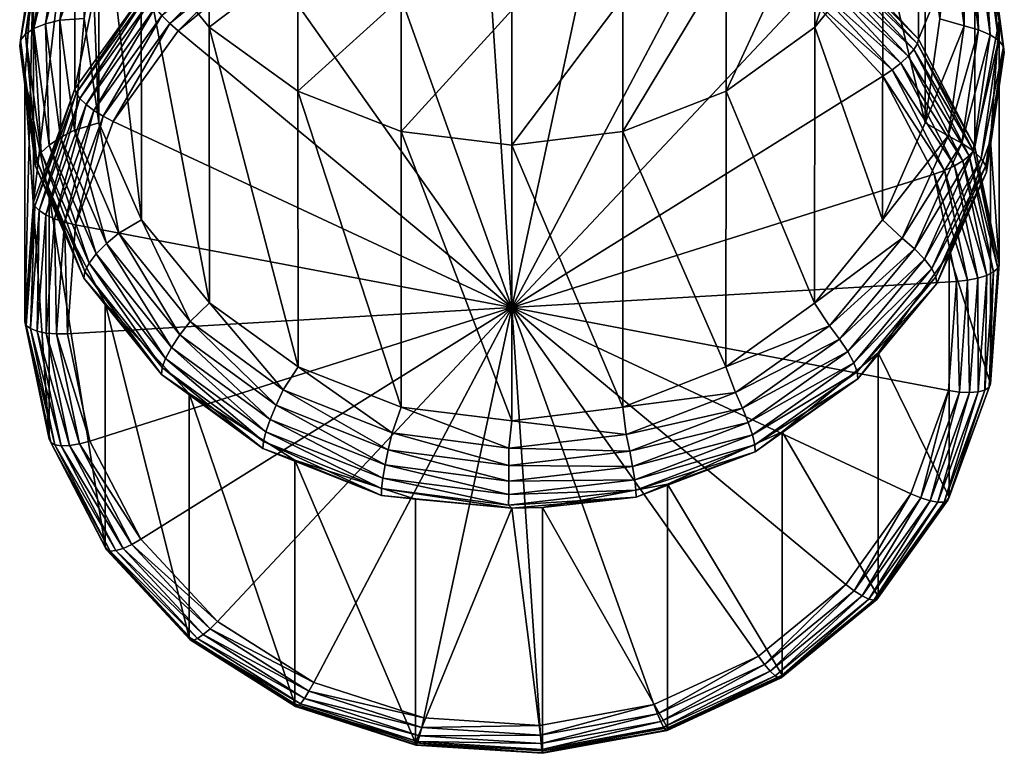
# Model space of a CAD drawing. Extents: x -0.024 to 0.063, y -0.232 to 0.023.
# Tile 1 of 193: x -0.011 to 0.012, y -0.232 to -0.215. Entities that reach past the tile are written whole.
import ezdxf

# ---------------------------------------------------------------- set-up
doc = ezdxf.new("R2010")
doc.units = 0
doc.layers.add('mesh', color=7, linetype='CONTINUOUS')

msp = doc.modelspace()

# ---------------------------------------------------------------- meshes
at = {"layer": 'mesh'}
mesh = msp.add_polyface(dxfattribs=at)
corners = [(-0.010584, -0.218892, 0.228869), (-0.009619, -0.210561, 0.243529), (-0.010584, -0.213206, 0.244491), (-0.009619, -0.216247, 0.227906), (-0.007959, -0.20824, 0.242684), (-0.009357, -0.216611, 0.227286), (-0.007858, -0.21418, 0.226622), (-0.009499, -0.216474, 0.227457), (-0.007933, -0.214036, 0.226826), (-0.009589, -0.21635, 0.227668), (-0.007959, -0.213926, 0.227061), (-0.009593, -0.212077, 0.245997), (-0.009915, -0.212083, 0.24572), (-0.00852, -0.20969, 0.245128), (-0.010305, -0.214731, 0.246684), (-0.009971, -0.214643, 0.246931), (-0.009953, -0.217383, 0.247649), (-0.00963, -0.217214, 0.247867), (-0.010176, -0.212127, 0.245388), (-0.008809, -0.209621, 0.244824), (-0.010576, -0.214841, 0.246376), (-0.010216, -0.217559, 0.247365), (-0.010365, -0.212208, 0.245016), (-0.009042, -0.209604, 0.244469), (-0.010772, -0.214969, 0.246021), (-0.010405, -0.217735, 0.247028), (-0.010473, -0.21232, 0.244621), (-0.009211, -0.20964, 0.244081), (-0.010884, -0.215108, 0.245635), (-0.010513, -0.217901, 0.246652), (-0.010495, -0.212459, 0.24422), (-0.009308, -0.209727, 0.243677), (-0.010907, -0.215253, 0.245236), (-0.010535, -0.218052, 0.246255), (-0.010787, -0.215996, 0.245507), (-0.00906, -0.212177, 0.246352), (-0.008062, -0.209913, 0.245528), (-0.009401, -0.214607, 0.247236), (-0.009069, -0.205732, 0.264057), (-0.00941, -0.208164, 0.264942), (-0.009061, -0.217037, 0.248121), (-0.009069, -0.210596, 0.265828)]
mesh.append_faces([[corners[k] for k in face] for face in [(0, 1, 2, 2), (3, 4, 1, 1), (5, 6, 7, 7), (7, 8, 9, 9), (9, 10, 3, 3), (11, 12, 13, 13), (11, 14, 12, 12), (15, 14, 11, 11), (15, 16, 14, 14), (17, 16, 15, 15), (12, 18, 19, 19), (12, 20, 18, 18), (14, 20, 12, 12), (14, 21, 20, 20), (16, 21, 14, 14), (18, 22, 23, 23), (18, 24, 22, 22), (20, 24, 18, 18), (20, 25, 24, 24), (22, 26, 27, 27), (22, 28, 26, 26), (24, 28, 22, 22), (24, 29, 28, 28), (26, 30, 31, 31), (26, 32, 30, 30), (28, 32, 26, 26), (28, 33, 32, 32), (30, 2, 1, 1), (32, 2, 30, 30), (32, 34, 2, 2), (33, 34, 32, 32), (11, 35, 15, 15), (36, 35, 11, 11), (15, 37, 17, 17), (35, 37, 15, 15), (38, 37, 35, 35), (39, 40, 37, 37), (41, 40, 39, 39)]])
mesh = msp.add_polyface(dxfattribs=at)
corners = [(-0.005716, -0.212088, 0.226393), (-0.005716, -0.206402, 0.242015), (-0.007959, -0.213926, 0.227061), (-0.005163, -0.213213, 0.225738), (-0.002807, -0.211849, 0.225278), (-0.005306, -0.212999, 0.225696), (-0.002724, -0.212091, 0.22533), (-0.000076, -0.211346, 0.225095), (-0.00006, -0.211601, 0.225151), (0.0027, -0.211525, 0.22516), (-0.002884, -0.2116, 0.225293), (-0.005439, -0.212776, 0.225721), (-0.000091, -0.211086, 0.225106), (-0.005554, -0.212559, 0.225812), (-0.007584, -0.214533, 0.226361), (-0.00295, -0.211361, 0.225375), (-0.000104, -0.210837, 0.225185), (-0.005642, -0.212364, 0.225961), (-0.007739, -0.21435, 0.226463), (-0.003, -0.211149, 0.225519), (-0.000114, -0.210618, 0.225325), (-0.005697, -0.212203, 0.226159), (-0.007858, -0.21418, 0.226622), (-0.003032, -0.210977, 0.225713), (-0.00012, -0.210441, 0.225518), (-0.007933, -0.214036, 0.226826), (-0.003043, -0.210859, 0.225945), (-0.00441, -0.209181, 0.280884), (-0.00441, -0.213238, 0.274667), (-0.006481, -0.211844, 0.273902), (-0.001998, -0.209973, 0.281492), (-0.001998, -0.214114, 0.275147), (0.00059, -0.210244, 0.2817), (0.00059, -0.214412, 0.275311), (-0.00807, -0.210029, 0.272906), (-0.00807, -0.212862, 0.266653), (-0.009069, -0.210596, 0.265828), (-0.006481, -0.214808, 0.267361), (-0.00852, -0.20969, 0.245128), (-0.008062, -0.209913, 0.245528), (-0.009593, -0.212077, 0.245997), (-0.008063, -0.219302, 0.248945)]
mesh.append_faces([[corners[k] for k in face] for face in [(0, 1, 2, 2), (3, 4, 5, 5), (6, 4, 3, 3), (6, 7, 4, 4), (8, 7, 6, 6), (8, 9, 7, 7), (5, 10, 11, 11), (4, 10, 5, 5), (4, 12, 10, 10), (7, 12, 4, 4), (11, 13, 14, 14), (11, 15, 13, 13), (10, 15, 11, 11), (10, 16, 15, 15), (12, 16, 10, 10), (13, 17, 18, 18), (13, 19, 17, 17), (15, 19, 13, 13), (15, 20, 19, 19), (16, 20, 15, 15), (17, 21, 22, 22), (17, 23, 21, 21), (19, 23, 17, 17), (19, 24, 23, 23), (20, 24, 19, 19), (25, 0, 2, 2), (21, 0, 25, 25), (21, 26, 0, 0), (23, 26, 21, 21), (27, 28, 29, 29), (30, 31, 28, 28), (32, 31, 30, 30), (32, 33, 31, 31), (34, 35, 36, 36), (29, 35, 34, 34), (29, 37, 35, 35), (28, 37, 29, 29), (38, 39, 40, 40), (35, 41, 36, 36)]])
mesh = msp.add_polyface(dxfattribs=at)
corners = [(0.010087, -0.215087, 0.227484), (0.010087, -0.209401, 0.243106), (0.008132, -0.212979, 0.226717), (0.00059, -0.221354, 0.228701), (0.01097, -0.220743, 0.228479), (0.010448, -0.21824, 0.227567), (0.00747, -0.214026, 0.226034), (0.007641, -0.213831, 0.225999), (0.005217, -0.212602, 0.225515), (0.00947, -0.215802, 0.226716), (0.009254, -0.215948, 0.226733), (0.010693, -0.218151, 0.227571), (0.007801, -0.213627, 0.226031), (0.005332, -0.212373, 0.225468), (0.009671, -0.215643, 0.226765), (0.010922, -0.218044, 0.227639), (0.007938, -0.213427, 0.226127), (0.005439, -0.212135, 0.225488), (0.009843, -0.215481, 0.226875), (0.011118, -0.217928, 0.227766), (0.008043, -0.213244, 0.226281), (0.005532, -0.211907, 0.225574), (0.009976, -0.215327, 0.227039), (0.008109, -0.213091, 0.226482), (0.005602, -0.211702, 0.22572), (0.010059, -0.215193, 0.227247), (0.005647, -0.211536, 0.225916), (0.005662, -0.211418, 0.226149), (0.007661, -0.20792, 0.279917), (0.007661, -0.211844, 0.273902), (0.00559, -0.213238, 0.274667), (0.007661, -0.214808, 0.267361), (0.00559, -0.216302, 0.267904), (0.009251, -0.210029, 0.272906), (0.009251, -0.212862, 0.266653), (0.01025, -0.207914, 0.271746), (0.01025, -0.210596, 0.265828), (0.009701, -0.219731, 0.248783), (0.009243, -0.219303, 0.248945), (0.010773, -0.217344, 0.247914), (0.010811, -0.212207, 0.246045), (0.010242, -0.212179, 0.246352), (0.009773, -0.209806, 0.245171), (0.007655, -0.221248, 0.249653), (0.010241, -0.217039, 0.248121)]
mesh.append_faces([[corners[k] for k in face] for face in [(0, 1, 2, 2), (3, 4, 5, 5), (6, 7, 8, 8), (6, 9, 7, 7), (10, 9, 6, 6), (10, 11, 9, 9), (5, 11, 10, 10), (7, 12, 13, 13), (7, 14, 12, 12), (9, 14, 7, 7), (9, 15, 14, 14), (11, 15, 9, 9), (12, 16, 17, 17), (12, 18, 16, 16), (14, 18, 12, 12), (14, 19, 18, 18), (16, 20, 21, 21), (16, 22, 20, 20), (18, 22, 16, 16), (20, 23, 24, 24), (20, 25, 23, 23), (22, 25, 20, 20), (26, 2, 27, 27), (23, 2, 26, 26), (23, 0, 2, 2), (25, 0, 23, 23), (28, 29, 30, 30), (29, 31, 32, 32), (33, 31, 29, 29), (33, 34, 31, 31), (35, 36, 34, 34), (37, 38, 39, 39), (40, 41, 42, 42), (31, 43, 32, 32), (31, 38, 43, 43), (34, 38, 31, 31), (34, 44, 38, 38), (36, 44, 34, 34)]])
mesh = msp.add_polyface(dxfattribs=at)
corners = [(-0.007959, -0.213926, 0.227061), (-0.007959, -0.20824, 0.242684), (-0.009619, -0.216247, 0.227906), (0.00059, -0.221354, 0.228701), (-0.00006, -0.211601, 0.225151), (-0.002724, -0.212091, 0.22533), (-0.007209, -0.21489, 0.226348), (-0.008724, -0.217007, 0.227119), (-0.005163, -0.213213, 0.225738), (-0.009604, -0.21942, 0.227997), (-0.007403, -0.214717, 0.226322), (-0.008956, -0.216887, 0.227111), (-0.005306, -0.212999, 0.225696), (-0.007584, -0.214533, 0.226361), (-0.009172, -0.216752, 0.227169), (-0.005439, -0.212776, 0.225721), (-0.007739, -0.21435, 0.226463), (-0.009357, -0.216611, 0.227286), (-0.005554, -0.212559, 0.225812), (-0.007858, -0.21418, 0.226622), (-0.005642, -0.212364, 0.225961), (-0.007933, -0.214036, 0.226826), (-0.009499, -0.216474, 0.227457), (-0.005697, -0.212203, 0.226159), (-0.009589, -0.21635, 0.227668), (-0.008592, -0.219614, 0.248741), (-0.007166, -0.221991, 0.249326), (-0.008883, -0.219859, 0.24855), (-0.007359, -0.222282, 0.249084), (-0.009118, -0.220097, 0.248289), (-0.00441, -0.213238, 0.274667), (-0.00441, -0.216302, 0.267904), (-0.006481, -0.214808, 0.267361), (-0.001998, -0.214114, 0.275147), (-0.001998, -0.21724, 0.268246), (0.00059, -0.214412, 0.275311), (0.00059, -0.217561, 0.268363), (-0.008063, -0.219302, 0.248945), (-0.006928, -0.22168, 0.249493), (-0.009061, -0.217037, 0.248121), (-0.009069, -0.210596, 0.265828), (-0.00807, -0.212862, 0.266653), (-0.006475, -0.221246, 0.249653), (-0.004406, -0.222739, 0.250196), (-0.001997, -0.223677, 0.250537), (0.000589, -0.223997, 0.250654)]
mesh.append_faces([[corners[k] for k in face] for face in [(0, 1, 2, 2), (3, 4, 5, 5), (3, 6, 7, 7), (3, 8, 6, 6), (5, 8, 3, 3), (7, 9, 3, 3), (7, 10, 11, 11), (6, 10, 7, 7), (6, 12, 10, 10), (8, 12, 6, 6), (11, 13, 14, 14), (10, 13, 11, 11), (10, 15, 13, 13), (12, 15, 10, 10), (14, 16, 17, 17), (13, 16, 14, 14), (13, 18, 16, 16), (16, 19, 17, 17), (16, 20, 19, 19), (19, 21, 22, 22), (19, 23, 21, 21), (21, 0, 24, 24), (25, 26, 27, 27), (27, 28, 29, 29), (30, 31, 32, 32), (33, 31, 30, 30), (33, 34, 31, 31), (35, 34, 33, 33), (35, 36, 34, 34), (25, 37, 38, 38), (39, 37, 25, 25), (40, 37, 39, 39), (41, 42, 37, 37), (32, 42, 41, 41), (32, 43, 42, 42), (31, 43, 32, 32), (34, 44, 31, 31), (36, 45, 34, 34)]])
mesh = msp.add_polyface(dxfattribs=at)
corners = [(0.010087, -0.215087, 0.227484), (0.011396, -0.211912, 0.244021), (0.010087, -0.209401, 0.243106), (0.011396, -0.217598, 0.228398), (0.011968, -0.214657, 0.245019), (0.009843, -0.215481, 0.226875), (0.011269, -0.217809, 0.227943), (0.009976, -0.215327, 0.227039), (0.011364, -0.217697, 0.228159), (0.010059, -0.215193, 0.227247), (0.011152, -0.214778, 0.24698), (0.011486, -0.21487, 0.246734), (0.010773, -0.217344, 0.247914), (0.011134, -0.212217, 0.245769), (0.010811, -0.212207, 0.246045), (0.010063, -0.209741, 0.244868), (0.009773, -0.209806, 0.245171), (0.011757, -0.214983, 0.246427), (0.011096, -0.217517, 0.247698), (0.011396, -0.212265, 0.245438), (0.010299, -0.209727, 0.244514), (0.011586, -0.212348, 0.245067), (0.011953, -0.215113, 0.246074), (0.010469, -0.209765, 0.244127), (0.011694, -0.212461, 0.244672), (0.012065, -0.215254, 0.245688), (0.010566, -0.209853, 0.243723), (0.011716, -0.212601, 0.244271), (0.012087, -0.2154, 0.24529), (0.010586, -0.209988, 0.24332), (0.010241, -0.217039, 0.248121), (0.010582, -0.214609, 0.247237), (0.010242, -0.212179, 0.246352), (0.01025, -0.210596, 0.265828), (0.01059, -0.208164, 0.264942)]
mesh.append_faces([[corners[k] for k in face] for face in [(0, 1, 2, 2), (3, 1, 0, 0), (3, 4, 1, 1), (5, 6, 7, 7), (7, 8, 9, 9), (9, 3, 0, 0), (10, 11, 12, 12), (10, 13, 11, 11), (14, 13, 10, 10), (14, 15, 13, 13), (16, 15, 14, 14), (11, 17, 18, 18), (11, 19, 17, 17), (13, 19, 11, 11), (13, 20, 19, 19), (15, 20, 13, 13), (17, 21, 22, 22), (19, 21, 17, 17), (19, 23, 21, 21), (20, 23, 19, 19), (22, 24, 25, 25), (21, 24, 22, 22), (21, 26, 24, 24), (23, 26, 21, 21), (25, 27, 28, 28), (24, 27, 25, 25), (24, 29, 27, 27), (26, 29, 24, 24), (27, 4, 28, 28), (27, 1, 4, 4), (29, 1, 27, 27), (29, 2, 1, 1), (12, 30, 10, 10), (10, 31, 14, 14), (30, 31, 10, 10), (31, 32, 14, 14), (33, 31, 30, 30), (34, 31, 33, 33), (34, 32, 31, 31)]])
mesh = msp.add_polyface(dxfattribs=at)
corners = [(0.00059, -0.221354, 0.228701), (0.00747, -0.214026, 0.226034), (0.005217, -0.212602, 0.225515), (0.009254, -0.215948, 0.226733), (0.010448, -0.21824, 0.227567), (0.002649, -0.211775, 0.225214), (-0.00006, -0.211601, 0.225151), (0.0027, -0.211525, 0.22516), (0.005332, -0.212373, 0.225468), (0.007641, -0.213831, 0.225999), (-0.000076, -0.211346, 0.225095), (0.002748, -0.211269, 0.225173), (-0.000091, -0.211086, 0.225106), (0.005439, -0.212135, 0.225488), (0.007801, -0.213627, 0.226031), (0.002789, -0.211024, 0.225253), (-0.000104, -0.210837, 0.225185), (0.005532, -0.211907, 0.225574), (0.007938, -0.213427, 0.226127), (0.00282, -0.210806, 0.225394), (0.005602, -0.211702, 0.22572), (0.008043, -0.213244, 0.226281), (0.005647, -0.211536, 0.225916), (0.00284, -0.210632, 0.225587), (0.008109, -0.213091, 0.226482), (0.005662, -0.211418, 0.226149), (0.003179, -0.209973, 0.281492), (0.00059, -0.214412, 0.275311), (0.00059, -0.210244, 0.2817), (0.003179, -0.214114, 0.275147), (0.00559, -0.209181, 0.280884), (0.00559, -0.213238, 0.274667), (0.00059, -0.217561, 0.268363), (0.003179, -0.21724, 0.268246), (0.00559, -0.216302, 0.267904), (0.007661, -0.211844, 0.273902), (0.003175, -0.223677, 0.250537), (0.005585, -0.22274, 0.250196)]
mesh.append_faces([[corners[k] for k in face] for face in [(0, 1, 2, 2), (0, 3, 1, 1), (4, 3, 0, 0), (0, 5, 6, 6), (2, 5, 0, 0), (5, 7, 6, 6), (5, 8, 7, 7), (2, 8, 5, 5), (2, 9, 8, 8), (10, 11, 12, 12), (7, 11, 10, 10), (7, 13, 11, 11), (8, 13, 7, 7), (8, 14, 13, 13), (12, 15, 16, 16), (11, 15, 12, 12), (11, 17, 15, 15), (13, 17, 11, 11), (13, 18, 17, 17), (15, 19, 16, 16), (15, 20, 19, 19), (17, 20, 15, 15), (17, 21, 20, 20), (19, 22, 23, 23), (20, 22, 19, 19), (20, 24, 22, 22), (22, 25, 23, 23), (26, 27, 28, 28), (26, 29, 27, 27), (30, 29, 26, 26), (30, 31, 29, 29), (29, 32, 27, 27), (29, 33, 32, 32), (31, 33, 29, 29), (31, 34, 33, 33), (35, 34, 31, 31), (33, 36, 32, 32), (34, 37, 33, 33)]])
mesh = msp.add_polyface(dxfattribs=at)
corners = [(-0.010215, -0.224427, 0.230883), (-0.010787, -0.215996, 0.245507), (-0.010215, -0.218741, 0.246506), (-0.010787, -0.221682, 0.229885), (-0.010584, -0.213206, 0.244491), (-0.010584, -0.218892, 0.228869), (-0.009619, -0.216247, 0.227906), (-0.009619, -0.210561, 0.243529), (-0.009604, -0.21942, 0.227997), (-0.008956, -0.216887, 0.227111), (-0.009858, -0.219361, 0.228012), (-0.008724, -0.217007, 0.227119), (-0.009172, -0.216752, 0.227169), (-0.010094, -0.219281, 0.228089), (-0.010297, -0.219189, 0.228224), (-0.010288, -0.221949, 0.22906), (-0.009357, -0.216611, 0.227286), (-0.010453, -0.219088, 0.228408), (-0.010495, -0.221907, 0.229214), (-0.009499, -0.216474, 0.227457), (-0.010551, -0.218987, 0.228628), (-0.010654, -0.221845, 0.229412), (-0.009589, -0.21635, 0.227668), (-0.010753, -0.221769, 0.229641), (-0.00963, -0.217214, 0.247867), (-0.008883, -0.219859, 0.24855), (-0.009953, -0.217383, 0.247649), (-0.008592, -0.219614, 0.248741), (-0.009118, -0.220097, 0.248289), (-0.010216, -0.217559, 0.247365), (-0.010405, -0.217735, 0.247028), (-0.010576, -0.214841, 0.246376), (-0.009288, -0.220317, 0.247967), (-0.010513, -0.217901, 0.246652), (-0.010772, -0.214969, 0.246021), (-0.009386, -0.220509, 0.247601), (-0.010535, -0.218052, 0.246255), (-0.010884, -0.215108, 0.245635), (-0.009405, -0.220665, 0.247206), (-0.008907, -0.221252, 0.24742), (-0.009061, -0.217037, 0.248121), (-0.009401, -0.214607, 0.247236)]
mesh.append_faces([[corners[k] for k in face] for face in [(0, 1, 2, 2), (3, 4, 1, 1), (5, 4, 3, 3), (6, 7, 5, 5), (8, 9, 10, 10), (11, 9, 8, 8), (10, 12, 13, 13), (9, 12, 10, 10), (13, 14, 15, 15), (13, 16, 14, 14), (12, 16, 13, 13), (14, 17, 18, 18), (14, 19, 17, 17), (16, 19, 14, 14), (17, 20, 21, 21), (17, 22, 20, 20), (19, 22, 17, 17), (20, 5, 23, 23), (20, 6, 5, 5), (22, 6, 20, 20), (24, 25, 26, 26), (27, 25, 24, 24), (26, 28, 29, 29), (25, 28, 26, 26), (29, 30, 31, 31), (29, 32, 30, 30), (28, 32, 29, 29), (30, 33, 34, 34), (30, 35, 33, 33), (32, 35, 30, 30), (33, 36, 37, 37), (33, 38, 36, 36), (35, 38, 33, 33), (36, 2, 1, 1), (38, 2, 36, 36), (38, 39, 2, 2), (24, 40, 27, 27), (41, 40, 24, 24)]])
mesh = msp.add_polyface(dxfattribs=at)
corners = [(0.011968, -0.220343, 0.229397), (0.011968, -0.214657, 0.245019), (0.011396, -0.217598, 0.228398), (0.011765, -0.217447, 0.246035), (0.011765, -0.223133, 0.230412), (0.0108, -0.220092, 0.246998), (0.010448, -0.21824, 0.227567), (0.011228, -0.220717, 0.228505), (0.010693, -0.218151, 0.227571), (0.01097, -0.220743, 0.228479), (0.011469, -0.220668, 0.228594), (0.010922, -0.218044, 0.227639), (0.011118, -0.217928, 0.227766), (0.009671, -0.215643, 0.226765), (0.011676, -0.220602, 0.228739), (0.011269, -0.217809, 0.227943), (0.009843, -0.215481, 0.226875), (0.011834, -0.220522, 0.22893), (0.011364, -0.217697, 0.228159), (0.009976, -0.215327, 0.227039), (0.011934, -0.220433, 0.229154), (0.010059, -0.215193, 0.227247), (0.009701, -0.219731, 0.248783), (0.011096, -0.217517, 0.247698), (0.009989, -0.21998, 0.248594), (0.010773, -0.217344, 0.247914), (0.011486, -0.21487, 0.246734), (0.011357, -0.217697, 0.247415), (0.010223, -0.22022, 0.248334), (0.011757, -0.214983, 0.246427), (0.011546, -0.217874, 0.247078), (0.011953, -0.215113, 0.246074), (0.011654, -0.218043, 0.246703), (0.010392, -0.220442, 0.248013), (0.012065, -0.215254, 0.245688), (0.011675, -0.218193, 0.246307), (0.010488, -0.220636, 0.247647), (0.012087, -0.2154, 0.24529), (0.009243, -0.219303, 0.248945), (0.010241, -0.217039, 0.248121)]
mesh.append_faces([[corners[k] for k in face] for face in [(0, 1, 2, 2), (0, 3, 1, 1), (4, 5, 3, 3), (6, 7, 8, 8), (9, 7, 6, 6), (8, 10, 11, 11), (7, 10, 8, 8), (11, 12, 13, 13), (11, 14, 12, 12), (10, 14, 11, 11), (12, 15, 16, 16), (12, 17, 15, 15), (14, 17, 12, 12), (15, 18, 19, 19), (15, 20, 18, 18), (17, 20, 15, 15), (18, 2, 21, 21), (18, 0, 2, 2), (20, 0, 18, 18), (22, 23, 24, 24), (25, 23, 22, 22), (25, 26, 23, 23), (24, 27, 28, 28), (23, 27, 24, 24), (23, 29, 27, 27), (27, 30, 28, 28), (27, 31, 30, 30), (29, 31, 27, 27), (30, 32, 33, 33), (30, 34, 32, 32), (31, 34, 30, 30), (32, 35, 36, 36), (32, 37, 35, 35), (34, 37, 32, 32), (35, 3, 5, 5), (37, 3, 35, 35), (37, 1, 3, 3), (38, 39, 25, 25)]])
mesh = msp.add_polyface(dxfattribs=at)
corners = [(-0.008907, -0.226938, 0.231798), (-0.010215, -0.218741, 0.246506), (-0.008907, -0.221252, 0.24742), (-0.010787, -0.221682, 0.229885), (-0.010787, -0.215996, 0.245507), (-0.010215, -0.224427, 0.230883), (0.00059, -0.221354, 0.228701), (-0.009789, -0.221966, 0.228923), (-0.009267, -0.224469, 0.229835), (-0.009604, -0.21942, 0.227997), (-0.010048, -0.221969, 0.228961), (-0.009858, -0.219361, 0.228012), (-0.010288, -0.221949, 0.22906), (-0.009513, -0.224535, 0.229895), (-0.010094, -0.219281, 0.228089), (-0.010495, -0.221907, 0.229214), (-0.009741, -0.224573, 0.230015), (-0.010297, -0.219189, 0.228224), (-0.010654, -0.221845, 0.229412), (-0.009938, -0.224581, 0.230187), (-0.010453, -0.219088, 0.228408), (-0.010753, -0.221769, 0.229641), (-0.010088, -0.224558, 0.230399), (-0.010551, -0.218987, 0.228628), (-0.010183, -0.224505, 0.230636), (-0.010584, -0.218892, 0.228869), (-0.006928, -0.22168, 0.249493), (-0.007166, -0.221991, 0.249326), (-0.008592, -0.219614, 0.248741), (-0.004921, -0.223632, 0.249924), (-0.004752, -0.223272, 0.250072), (-0.007359, -0.222282, 0.249084), (-0.008883, -0.219859, 0.24855), (-0.005059, -0.223964, 0.249696), (-0.009118, -0.220097, 0.248289), (-0.007499, -0.22254, 0.248776), (-0.009288, -0.220317, 0.247967), (-0.005158, -0.224252, 0.2494), (-0.007578, -0.222754, 0.248418), (-0.009386, -0.220509, 0.247601), (-0.005214, -0.224482, 0.249047), (-0.007594, -0.222914, 0.248025), (-0.009405, -0.220665, 0.247206), (-0.005226, -0.224646, 0.248655), (-0.006951, -0.22336, 0.248187), (-0.006475, -0.221246, 0.249653), (-0.008063, -0.219302, 0.248945)]
mesh.append_faces([[corners[k] for k in face] for face in [(0, 1, 2, 2), (3, 4, 5, 5), (6, 7, 8, 8), (6, 9, 7, 7), (7, 10, 8, 8), (7, 11, 10, 10), (9, 11, 7, 7), (10, 12, 13, 13), (10, 14, 12, 12), (11, 14, 10, 10), (12, 15, 16, 16), (12, 17, 15, 15), (15, 18, 19, 19), (15, 20, 18, 18), (18, 21, 22, 22), (18, 23, 21, 21), (21, 3, 24, 24), (21, 25, 3, 3), (26, 27, 28, 28), (26, 29, 27, 27), (30, 29, 26, 26), (27, 31, 32, 32), (27, 33, 31, 31), (29, 33, 27, 27), (34, 35, 36, 36), (31, 35, 34, 34), (31, 37, 35, 35), (33, 37, 31, 31), (36, 38, 39, 39), (35, 38, 36, 36), (35, 40, 38, 38), (39, 41, 42, 42), (38, 41, 39, 39), (38, 43, 41, 41), (41, 2, 42, 42), (41, 44, 2, 2), (26, 45, 30, 30), (46, 45, 26, 26)]])
mesh = msp.add_polyface(dxfattribs=at)
corners = [(-0.001666, -0.231513, 0.233463), (-0.004481, -0.22492, 0.248755), (-0.001666, -0.225827, 0.249085), (-0.004481, -0.230607, 0.233133), (-0.006951, -0.22336, 0.248187), (0.00059, -0.221354, 0.228701), (-0.006289, -0.228683, 0.231369), (-0.004036, -0.230107, 0.231887), (-0.008074, -0.226761, 0.230669), (-0.009267, -0.224469, 0.229835), (-0.001468, -0.230934, 0.232188), (0.001241, -0.231108, 0.232251), (-0.002212, -0.224279, 0.250439), (-0.002301, -0.224672, 0.250302), (-0.004752, -0.223272, 0.250072), (0.000516, -0.225039, 0.250436), (0.000519, -0.224635, 0.250568), (-0.004921, -0.223632, 0.249924), (-0.002373, -0.225029, 0.250084), (0.000515, -0.225405, 0.250221), (-0.005059, -0.223964, 0.249696), (-0.002425, -0.225336, 0.249794), (0.000513, -0.225718, 0.249933), (-0.005158, -0.224252, 0.2494), (-0.002455, -0.225577, 0.249446), (0.000512, -0.225964, 0.249586), (-0.005214, -0.224482, 0.249047), (-0.002461, -0.225743, 0.249054), (-0.005226, -0.224646, 0.248655), (0.00059, -0.226039, 0.249162), (-0.004406, -0.222739, 0.250196), (-0.006475, -0.221246, 0.249653), (-0.001997, -0.223677, 0.250537), (0.000589, -0.223997, 0.250654), (-0.00441, -0.216302, 0.267904), (-0.001998, -0.21724, 0.268246)]
mesh.append_faces([[corners[k] for k in face] for face in [(0, 1, 2, 2), (3, 4, 1, 1), (5, 6, 7, 7), (5, 8, 6, 6), (9, 8, 5, 5), (5, 10, 11, 11), (7, 10, 5, 5), (12, 13, 14, 14), (12, 15, 13, 13), (16, 15, 12, 12), (14, 13, 17, 17), (13, 18, 17, 17), (13, 19, 18, 18), (15, 19, 13, 13), (17, 18, 20, 20), (18, 21, 20, 20), (18, 22, 21, 21), (19, 22, 18, 18), (20, 21, 23, 23), (21, 24, 23, 23), (21, 25, 24, 24), (22, 25, 21, 21), (23, 24, 26, 26), (24, 27, 26, 26), (26, 27, 28, 28), (27, 1, 28, 28), (27, 2, 1, 1), (0, 2, 29, 29), (14, 30, 12, 12), (31, 30, 14, 14), (12, 32, 16, 16), (30, 32, 12, 12), (32, 33, 16, 16), (24, 29, 27, 27), (25, 29, 24, 24), (29, 2, 27, 27), (34, 32, 30, 30), (35, 33, 32, 32)]])
mesh = msp.add_polyface(dxfattribs=at)
corners = [(0.00914, -0.228099, 0.23222), (0.006896, -0.224251, 0.248511), (0.00914, -0.222413, 0.247842), (0.00059, -0.221354, 0.228701), (0.010785, -0.223289, 0.229405), (0.01097, -0.220743, 0.228479), (0.009905, -0.225702, 0.230283), (0.000519, -0.224635, 0.250568), (0.003339, -0.224708, 0.250315), (0.000516, -0.225039, 0.250436), (0.003255, -0.224314, 0.250451), (0.005974, -0.223702, 0.249949), (0.005809, -0.223339, 0.250096), (0.008242, -0.222089, 0.249362), (0.008008, -0.221776, 0.249527), (0.009989, -0.21998, 0.248594), (0.009701, -0.219731, 0.248783), (0.006108, -0.224035, 0.249722), (0.003407, -0.225066, 0.250097), (0.008433, -0.222382, 0.249121), (0.010223, -0.22022, 0.248334), (0.006205, -0.224324, 0.249426), (0.00857, -0.222642, 0.248814), (0.010392, -0.220442, 0.248013), (0.008649, -0.222857, 0.248456), (0.00626, -0.224556, 0.249074), (0.010488, -0.220636, 0.247647), (0.008665, -0.223018, 0.248062), (0.006271, -0.224719, 0.248682), (0.000589, -0.223997, 0.250654), (0.003175, -0.223677, 0.250537), (0.005585, -0.22274, 0.250196), (0.007655, -0.221248, 0.249653), (0.009243, -0.219303, 0.248945), (0.00059, -0.217561, 0.268363), (0.003179, -0.21724, 0.268246), (0.00559, -0.216302, 0.267904)]
mesh.append_faces([[corners[k] for k in face] for face in [(0, 1, 2, 2), (3, 4, 5, 5), (6, 4, 3, 3), (7, 8, 9, 9), (10, 8, 7, 7), (10, 11, 8, 8), (12, 11, 10, 10), (12, 13, 11, 11), (14, 13, 12, 12), (14, 15, 13, 13), (16, 15, 14, 14), (8, 17, 18, 18), (11, 17, 8, 8), (11, 19, 17, 17), (13, 19, 11, 11), (13, 20, 19, 19), (17, 21, 18, 18), (17, 22, 21, 21), (19, 22, 17, 17), (19, 23, 22, 22), (21, 24, 25, 25), (22, 24, 21, 21), (22, 26, 24, 24), (25, 27, 28, 28), (24, 27, 25, 25), (27, 1, 28, 28), (27, 2, 1, 1), (7, 29, 10, 10), (10, 30, 12, 12), (29, 30, 10, 10), (12, 31, 14, 14), (30, 31, 12, 12), (14, 32, 16, 16), (31, 32, 14, 14), (32, 33, 16, 16), (34, 30, 29, 29), (35, 31, 30, 30), (36, 32, 31, 31)]])
mesh = msp.add_polyface(dxfattribs=at)
corners = [(0.011765, -0.223133, 0.230412), (0.011765, -0.217447, 0.246035), (0.011968, -0.220343, 0.229397), (0.0108, -0.225778, 0.231375), (0.0108, -0.220092, 0.246998), (0.00914, -0.222413, 0.247842), (0.009905, -0.225702, 0.230283), (0.010136, -0.225799, 0.230355), (0.010785, -0.223289, 0.229405), (0.01097, -0.220743, 0.228479), (0.011038, -0.223325, 0.229455), (0.011228, -0.220717, 0.228505), (0.010352, -0.225865, 0.230485), (0.011275, -0.223336, 0.229565), (0.011469, -0.220668, 0.228594), (0.010538, -0.225898, 0.230666), (0.011478, -0.22332, 0.229728), (0.011676, -0.220602, 0.228739), (0.01068, -0.225893, 0.230885), (0.011634, -0.223279, 0.229934), (0.011834, -0.220522, 0.22893), (0.01077, -0.225852, 0.231127), (0.011731, -0.223215, 0.230167), (0.011934, -0.220433, 0.229154), (0.009989, -0.21998, 0.248594), (0.010223, -0.22022, 0.248334), (0.008242, -0.222089, 0.249362), (0.010392, -0.220442, 0.248013), (0.008433, -0.222382, 0.249121), (0.011546, -0.217874, 0.247078), (0.010488, -0.220636, 0.247647), (0.00857, -0.222642, 0.248814), (0.011654, -0.218043, 0.246703), (0.008649, -0.222857, 0.248456), (0.010508, -0.220792, 0.247252), (0.008665, -0.223018, 0.248062), (0.011675, -0.218193, 0.246307)]
mesh.append_faces([[corners[k] for k in face] for face in [(0, 1, 2, 2), (3, 4, 0, 0), (3, 5, 4, 4), (6, 7, 8, 8), (9, 10, 11, 11), (8, 10, 9, 9), (8, 7, 10, 10), (7, 12, 10, 10), (11, 13, 14, 14), (10, 13, 11, 11), (10, 12, 13, 13), (12, 15, 13, 13), (14, 16, 17, 17), (13, 16, 14, 14), (13, 15, 16, 16), (15, 18, 16, 16), (17, 19, 20, 20), (16, 19, 17, 17), (16, 18, 19, 19), (18, 21, 19, 19), (20, 22, 23, 23), (19, 22, 20, 20), (19, 21, 22, 22), (21, 3, 22, 22), (23, 0, 2, 2), (22, 0, 23, 23), (22, 3, 0, 0), (24, 25, 26, 26), (25, 27, 28, 28), (25, 29, 27, 27), (27, 30, 31, 31), (27, 32, 30, 30), (33, 34, 35, 35), (30, 34, 33, 33), (30, 36, 34, 34), (34, 5, 35, 35), (34, 4, 5, 5), (36, 4, 34, 34)]])
mesh = msp.add_polyface(dxfattribs=at)
corners = [(-0.006951, -0.229046, 0.232565), (-0.006951, -0.22336, 0.248187), (-0.004481, -0.230607, 0.233133), (-0.008907, -0.221252, 0.24742), (-0.008907, -0.226938, 0.231798), (-0.010215, -0.224427, 0.230883), (-0.010215, -0.218741, 0.246506), (-0.006289, -0.228683, 0.231369), (-0.008289, -0.226883, 0.23075), (-0.006461, -0.228854, 0.231467), (-0.008074, -0.226761, 0.230669), (-0.009513, -0.224535, 0.229895), (-0.009267, -0.224469, 0.229835), (-0.010048, -0.221969, 0.228961), (-0.00849, -0.226975, 0.230889), (-0.00662, -0.22899, 0.231623), (-0.009741, -0.224573, 0.230015), (-0.010288, -0.221949, 0.22906), (-0.008663, -0.227028, 0.231078), (-0.006757, -0.229082, 0.231825), (-0.009938, -0.224581, 0.230187), (-0.010495, -0.221907, 0.229214), (-0.008795, -0.22704, 0.231302), (-0.006862, -0.229123, 0.232061), (-0.010088, -0.224558, 0.230399), (-0.010654, -0.221845, 0.229412), (-0.008878, -0.227009, 0.231548), (-0.006928, -0.229111, 0.232313), (-0.010183, -0.224505, 0.230636), (-0.010753, -0.221769, 0.229641), (-0.010787, -0.221682, 0.229885), (-0.005158, -0.224252, 0.2494), (-0.005214, -0.224482, 0.249047), (-0.007499, -0.22254, 0.248776), (-0.005226, -0.224646, 0.248655), (-0.007578, -0.222754, 0.248418), (-0.007594, -0.222914, 0.248025), (-0.004481, -0.22492, 0.248755)]
mesh.append_faces([[corners[k] for k in face] for face in [(0, 1, 2, 2), (0, 3, 1, 1), (4, 3, 0, 0), (5, 6, 4, 4), (7, 8, 9, 9), (10, 8, 7, 7), (10, 11, 8, 8), (12, 11, 10, 10), (12, 13, 11, 11), (9, 14, 15, 15), (8, 14, 9, 9), (8, 16, 14, 14), (11, 16, 8, 8), (11, 17, 16, 16), (15, 18, 19, 19), (14, 18, 15, 15), (14, 20, 18, 18), (16, 20, 14, 14), (16, 21, 20, 20), (19, 22, 23, 23), (18, 22, 19, 19), (18, 24, 22, 22), (20, 24, 18, 18), (20, 25, 24, 24), (23, 26, 27, 27), (22, 26, 23, 23), (22, 28, 26, 26), (24, 28, 22, 22), (24, 29, 28, 28), (27, 4, 0, 0), (26, 4, 27, 27), (26, 5, 4, 4), (28, 5, 26, 26), (28, 30, 5, 5), (31, 32, 33, 33), (32, 34, 35, 35), (34, 1, 36, 36), (34, 37, 1, 1)]])
mesh = msp.add_polyface(dxfattribs=at)
corners = [(0.004224, -0.231166, 0.233336), (0.001303, -0.226018, 0.249155), (0.004224, -0.22548, 0.248959), (0.001303, -0.231704, 0.233532), (0.00059, -0.221354, 0.228701), (0.001241, -0.231108, 0.232251), (0.003905, -0.230618, 0.232073), (0.006343, -0.229496, 0.231664), (0.003987, -0.230837, 0.232189), (0.001257, -0.231339, 0.232372), (0.004064, -0.231017, 0.232361), (0.006486, -0.229687, 0.23177), (0.001272, -0.231531, 0.232548), (0.00413, -0.231147, 0.232577), (0.00662, -0.229842, 0.231933), (0.001285, -0.231671, 0.232768), (0.004181, -0.231218, 0.232823), (0.006734, -0.229949, 0.232141), (0.001295, -0.231749, 0.233017), (0.001301, -0.231761, 0.233277), (0.004213, -0.231225, 0.233082), (0.000516, -0.225039, 0.250436), (0.003407, -0.225066, 0.250097), (0.000515, -0.225405, 0.250221), (0.003339, -0.224708, 0.250315), (0.003457, -0.225373, 0.249808), (0.000513, -0.225718, 0.249933), (0.006205, -0.224324, 0.249426), (0.003485, -0.225615, 0.249459), (0.000512, -0.225964, 0.249586), (0.00626, -0.224556, 0.249074), (0.003491, -0.225781, 0.249068), (0.006271, -0.224719, 0.248682), (0.006896, -0.224251, 0.248511), (0.00059, -0.226039, 0.249162)]
mesh.append_faces([[corners[k] for k in face] for face in [(0, 1, 2, 2), (3, 1, 0, 0), (4, 5, 6, 6), (6, 7, 4, 4), (6, 8, 7, 7), (6, 9, 8, 8), (5, 9, 6, 6), (8, 10, 11, 11), (8, 12, 10, 10), (9, 12, 8, 8), (10, 13, 14, 14), (10, 15, 13, 13), (12, 15, 10, 10), (13, 16, 17, 17), (13, 18, 16, 16), (15, 18, 13, 13), (16, 19, 20, 20), (18, 19, 16, 16), (20, 3, 0, 0), (19, 3, 20, 20), (21, 22, 23, 23), (24, 22, 21, 21), (23, 25, 26, 26), (22, 25, 23, 23), (22, 27, 25, 25), (26, 28, 29, 29), (25, 28, 26, 26), (25, 30, 28, 28), (27, 30, 25, 25), (28, 31, 29, 29), (28, 32, 31, 31), (30, 32, 28, 28), (31, 2, 1, 1), (32, 2, 31, 31), (32, 33, 2, 2), (3, 34, 1, 1), (29, 31, 34, 34), (31, 1, 34, 34)]])
mesh = msp.add_polyface(dxfattribs=at)
corners = [(0.00914, -0.228099, 0.23222), (0.00914, -0.222413, 0.247842), (0.0108, -0.225778, 0.231375), (0.006896, -0.229937, 0.232889), (0.006896, -0.224251, 0.248511), (0.004224, -0.22548, 0.248959), (0.004224, -0.231166, 0.233336), (0.00059, -0.221354, 0.228701), (0.00839, -0.227819, 0.231054), (0.009905, -0.225702, 0.230283), (0.006343, -0.229496, 0.231664), (0.008584, -0.227969, 0.231145), (0.010136, -0.225799, 0.230355), (0.006486, -0.229687, 0.23177), (0.003987, -0.230837, 0.232189), (0.008765, -0.228084, 0.231293), (0.010352, -0.225865, 0.230485), (0.00662, -0.229842, 0.231933), (0.004064, -0.231017, 0.232361), (0.00892, -0.228159, 0.231489), (0.010538, -0.225898, 0.230666), (0.006734, -0.229949, 0.232141), (0.00413, -0.231147, 0.232577), (0.009039, -0.228187, 0.23172), (0.01068, -0.225893, 0.230885), (0.006822, -0.230003, 0.232381), (0.004181, -0.231218, 0.232823), (0.009114, -0.228166, 0.231969), (0.01077, -0.225852, 0.231127), (0.006878, -0.229999, 0.232636), (0.004213, -0.231225, 0.233082)]
mesh.append_faces([[corners[k] for k in face] for face in [(0, 1, 2, 2), (3, 4, 0, 0), (3, 5, 4, 4), (6, 5, 3, 3), (7, 8, 9, 9), (7, 10, 8, 8), (9, 11, 12, 12), (8, 11, 9, 9), (8, 13, 11, 11), (10, 13, 8, 8), (10, 14, 13, 13), (12, 15, 16, 16), (11, 15, 12, 12), (11, 17, 15, 15), (13, 17, 11, 11), (13, 18, 17, 17), (16, 19, 20, 20), (15, 19, 16, 16), (15, 21, 19, 19), (17, 21, 15, 15), (17, 22, 21, 21), (20, 23, 24, 24), (19, 23, 20, 20), (19, 25, 23, 23), (21, 25, 19, 19), (21, 26, 25, 25), (24, 27, 28, 28), (23, 27, 24, 24), (23, 29, 27, 27), (25, 29, 23, 23), (25, 30, 29, 29), (26, 30, 25, 25), (28, 0, 2, 2), (27, 0, 28, 28), (27, 3, 0, 0), (29, 3, 27, 27), (29, 6, 3, 3), (30, 6, 29, 29)]])
mesh = msp.add_polyface(dxfattribs=at)
corners = [(-0.004481, -0.230607, 0.233133), (-0.004481, -0.22492, 0.248755), (-0.001666, -0.231513, 0.233463), (0.001241, -0.231108, 0.232251), (-0.001519, -0.231161, 0.232307), (0.001257, -0.231339, 0.232372), (-0.001468, -0.230934, 0.232188), (-0.004151, -0.230313, 0.231998), (-0.004036, -0.230107, 0.231887), (-0.006461, -0.228854, 0.231467), (-0.006289, -0.228683, 0.231369), (-0.001567, -0.231349, 0.232481), (0.001272, -0.231531, 0.232548), (-0.004259, -0.230482, 0.232166), (-0.00662, -0.22899, 0.231623), (-0.001608, -0.231485, 0.2327), (0.001285, -0.231671, 0.232768), (-0.004351, -0.230602, 0.232379), (-0.006757, -0.229082, 0.231825), (-0.001639, -0.231561, 0.232948), (0.001295, -0.231749, 0.233017), (-0.004422, -0.230665, 0.232622), (-0.006862, -0.229123, 0.232061), (-0.001659, -0.23157, 0.233208), (0.001301, -0.231761, 0.233277), (-0.004466, -0.230666, 0.232879), (-0.006928, -0.229111, 0.232313), (0.001303, -0.231704, 0.233532), (-0.006951, -0.229046, 0.232565), (0.00059, -0.226039, 0.249162)]
mesh.append_faces([[corners[k] for k in face] for face in [(0, 1, 2, 2), (3, 4, 5, 5), (6, 4, 3, 3), (6, 7, 4, 4), (8, 7, 6, 6), (8, 9, 7, 7), (10, 9, 8, 8), (5, 11, 12, 12), (4, 11, 5, 5), (4, 13, 11, 11), (7, 13, 4, 4), (7, 14, 13, 13), (9, 14, 7, 7), (12, 15, 16, 16), (11, 15, 12, 12), (11, 17, 15, 15), (13, 17, 11, 11), (13, 18, 17, 17), (14, 18, 13, 13), (16, 19, 20, 20), (15, 19, 16, 16), (15, 21, 19, 19), (17, 21, 15, 15), (17, 22, 21, 21), (18, 22, 17, 17), (20, 23, 24, 24), (19, 23, 20, 20), (19, 25, 23, 23), (21, 25, 19, 19), (21, 26, 25, 25), (22, 26, 21, 21), (24, 2, 27, 27), (23, 2, 24, 24), (23, 0, 2, 2), (25, 0, 23, 23), (25, 28, 0, 0), (26, 28, 25, 25), (2, 29, 27, 27)]])

doc.saveas('drawing.dxf')
